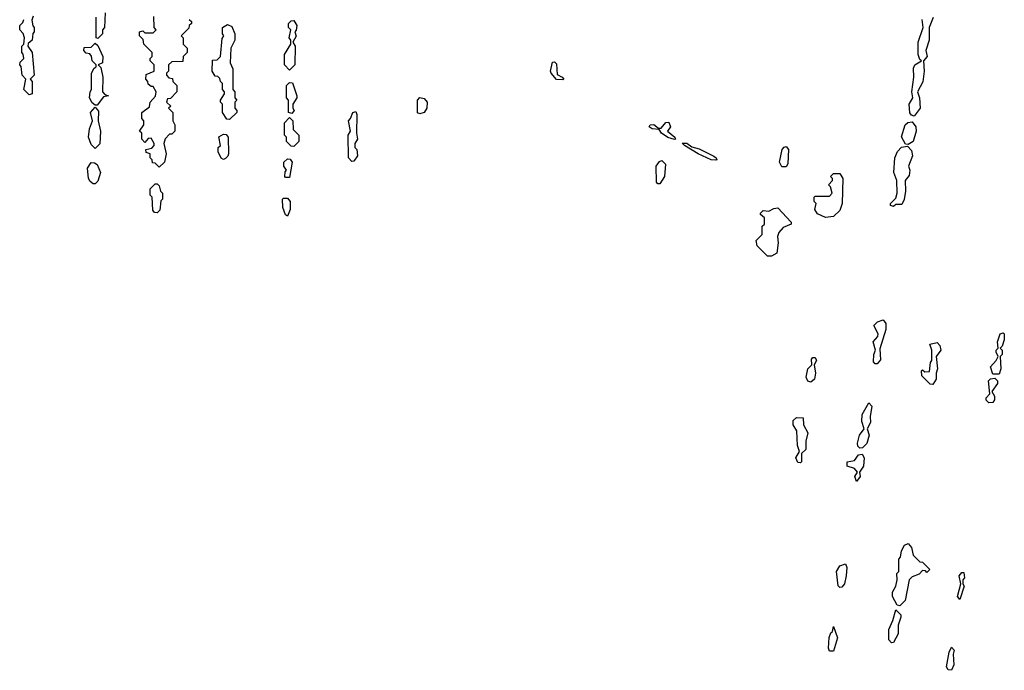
# Model space of a CAD drawing. Extents: x 2640764 to 2777785, y 718840 to 815082.
# Tile 140 of 148: x 2741950 to 2746710, y 789958 to 793103. Entities that reach past the tile are written whole.
import ezdxf

# ---------------------------------------------------------------- set-up
doc = ezdxf.new("R2010")
doc.units = 0

msp = doc.modelspace()

# ---------------------------------------------------------------- linework, layer by layer
at = {"layer": '0CON10XD'}
for points in [[(2742015, 793120), (2742008.3, 793101.7), (2742013, 793073), (2742020, 793065), (2742020, 793045), (2742013, 793037), (2742010, 793005), (2741991.7, 792988.3), (2741990, 792975), (2742010, 792945), (2742020, 792835), (2742000, 792815), (2742010, 792805), (2742010, 792745), (2741995, 792740), (2741970, 792765), (2741980, 792815), (2741962.5, 792835), (2741957, 792877), (2741950, 792885), (2741951.7, 792898.3), (2741970, 792915), (2741967, 792937), (2741960, 792945), (2741960, 792975), (2741970, 792985), (2741972.5, 793015), (2741967, 793037), (2741950, 793055), (2741950, 793075), (2741965, 793090), (2741970, 793105)], [(2742363, 793137), (2742360, 793065), (2742350, 793055), (2742350, 793035), (2742328.3, 793011.7), (2742320, 793015), (2742320, 793115)], [(2742770, 793105), (2742780, 793095), (2742780, 793085), (2742770, 793075), (2742768.3, 793061.7), (2742730, 793025), (2742740, 793015), (2742740, 792985), (2742760, 792965), (2742760, 792945), (2742740, 792925), (2742738.3, 792901.7), (2742685, 792900), (2742670, 792885), (2742670, 792855), (2742660, 792845), (2742660, 792835), (2742671.7, 792821.7), (2742688.3, 792818.3), (2742690, 792805), (2742710, 792785), (2742710, 792755), (2742678.3, 792721.7), (2742665, 792720), (2742660, 792705), (2742680, 792685), (2742670, 792675), (2742690, 792655), (2742690, 792615), (2742700, 792595), (2742700, 792565), (2742685, 792550), (2742675, 792550), (2742653, 792527), (2742647.5, 792505), (2742657.5, 792455), (2742650, 792415), (2742625, 792390), (2742605, 792410), (2742591.7, 792411.7), (2742590, 792425), (2742580, 792435), (2742580, 792455), (2742561.7, 792461.7), (2742560, 792475), (2742588.3, 792481.7), (2742600, 792495), (2742600, 792505), (2742585, 792530), (2742571.7, 792528.3), (2742555, 792510), (2742540, 792525), (2742540, 792555), (2742530, 792565), (2742550, 792595), (2742550, 792615), (2742540, 792625), (2742540, 792655), (2742578.3, 792681.7), (2742580, 792705), (2742607, 792733), (2742610, 792755), (2742595, 792780), (2742585, 792780), (2742571.7, 792791.7), (2742570, 792805), (2742560, 792815), (2742561.7, 792838.3), (2742600, 792855), (2742600, 792885), (2742580, 792905), (2742580, 792915), (2742590, 792925), (2742590, 792945), (2742550, 792985), (2742547, 793007), (2742530, 793025), (2742530, 793045), (2742545, 793050), (2742555, 793040), (2742595, 793040), (2742610, 793055), (2742600, 793065), (2742598.3, 793118.3)], [(2746366.1, 793113.9), (2746347.5, 793065), (2746346.7, 793005), (2746330, 792955), (2746337.5, 792925), (2746320, 792905), (2746322.5, 792855), (2746316.4, 792803.6), (2746290, 792755), (2746300, 792725), (2746302.5, 792675), (2746275, 792637.5)], [(2742965, 792620), (2742951.7, 792621.7), (2742930, 792655), (2742930, 792695), (2742920, 792705), (2742920, 792715), (2742940, 792745), (2742940, 792755), (2742930, 792765), (2742930, 792795), (2742920, 792805), (2742918.3, 792818.3), (2742908.3, 792828.3), (2742895, 792830), (2742880, 792855), (2742881.7, 792908.3), (2742905, 792910), (2742920, 792925), (2742928.3, 793011.7), (2742937.5, 793025), (2742930, 793035), (2742930, 793065), (2742955, 793080), (2742975, 793070), (2742990, 793035), (2742990, 793005), (2742970, 792965), (2742967.5, 792895), (2742980, 792865), (2742980, 792765), (2742990, 792755), (2742990, 792725), (2743000, 792715), (2742990, 792705), (2742990, 792675), (2743000, 792665), (2743000, 792655), (2742965, 792620)], [(2743255, 792860), (2743230, 792885), (2743230, 792935), (2743260, 792985), (2743260, 793005), (2743252.5, 793015), (2743260, 793055), (2743250, 793065), (2743250, 793085), (2743261.7, 793098.3), (2743275, 793100), (2743290, 793075), (2743287, 793053), (2743280, 793045), (2743287, 793023), (2743270, 792995), (2743282.5, 792975), (2743280, 792885), (2743255, 792860)], [(2746275, 792637.5), (2746261.7, 792641.7), (2746253, 792653), (2746250, 792695), (2746267.5, 792725), (2746262.5, 792755), (2746272.5, 792825), (2746270.7, 792869.3), (2746277.5, 792885), (2746310, 792905), (2746301.2, 792911.2), (2746293.3, 792935), (2746293.8, 792995), (2746317.5, 793065), (2746313.3, 793105)], [(2742325, 792690), (2742315, 792690), (2742300.7, 792700.7), (2742287.5, 792725), (2742290, 792755), (2742297.5, 792765), (2742297.5, 792845), (2742310.7, 792869.3), (2742320, 792875), (2742320, 792885), (2742300, 792905), (2742297, 792927), (2742288.3, 792938.3), (2742271.7, 792941.7), (2742260, 792955), (2742261.7, 792968.3), (2742295, 792970), (2742315, 792990), (2742328.3, 792978.3), (2742352.5, 792925), (2742350, 792895), (2742330, 792885), (2742341.7, 792871.7), (2742352.5, 792825), (2742350, 792755), (2742361.7, 792741.7), (2742380, 792735), (2742355, 792730), (2742325, 792690)], [(2744575, 792813.3), (2744545, 792814), (2744520, 792845), (2744516.7, 792855), (2744525, 792897.5), (2744535, 792900), (2744545, 792890), (2744548.3, 792838.3), (2744572.5, 792825), (2744580, 792815), (2744575, 792813.3)], [(2743265, 792650), (2743250, 792655), (2743250, 792715), (2743240, 792725), (2743240, 792785), (2743255, 792800), (2743268.3, 792798.3), (2743290, 792735), (2743290, 792725), (2743270, 792695), (2743270, 792675), (2743277.5, 792665), (2743265, 792650)], [(2743885, 792647.5), (2743873, 792653), (2743872.5, 792715), (2743885, 792727.5), (2743905, 792722.5), (2743920, 792705), (2743918, 792675), (2743905, 792654.2), (2743885, 792647.5)], [(2742315, 792480), (2742295, 792500), (2742282.5, 792535), (2742287.5, 792575), (2742302.5, 792615), (2742292.5, 792655), (2742315, 792680), (2742331.7, 792661.7), (2742330, 792615), (2742340, 792565), (2742337, 792503), (2742315, 792480)], [(2743555, 792417.5), (2743540, 792435), (2743537.5, 792545), (2743550, 792565), (2743540, 792615), (2743550, 792625), (2743560, 792655), (2743575, 792660), (2743580, 792645), (2743577.5, 792555), (2743583.3, 792525), (2743570, 792505), (2743570, 792485), (2743580, 792475), (2743582.5, 792445), (2743565, 792420), (2743555, 792417.5)], [(2743275, 792490), (2743261.7, 792491.7), (2743240, 792515), (2743240, 792535), (2743230, 792545), (2743230, 792605), (2743255, 792630), (2743270, 792615), (2743271.7, 792571.7), (2743300, 792545), (2743300, 792515), (2743275, 792490)], [(2745115, 792524), (2745083.4, 792533.4), (2745053.3, 792555), (2745041.7, 792571.7), (2745007.5, 792575), (2744993.8, 792585), (2744997.5, 792595), (2745015, 792596.7), (2745038.3, 792578.3), (2745051.7, 792578.3), (2745073.6, 792606.4), (2745088.3, 792608.3), (2745096.2, 792585), (2745082.5, 792565), (2745116.7, 792535), (2745120, 792525), (2745115, 792524)], [(2746245, 792500), (2746231.7, 792501.7), (2746213.6, 792536.4), (2746230, 792595), (2746243, 792607), (2746265, 792610), (2746282.5, 792585), (2746283.3, 792565), (2746270, 792515), (2746245, 792500)], [(2742935, 792427.5), (2742923.6, 792433.6), (2742910, 792465), (2742910, 792485), (2742920, 792495), (2742913, 792537), (2742935, 792550), (2742948.3, 792548.3), (2742957.5, 792535), (2742960, 792455), (2742957, 792443), (2742945, 792432.5), (2742935, 792427.5)], [(2745315, 792424), (2745292.5, 792425), (2745230, 792455), (2745163.3, 792495), (2745153, 792507), (2745175, 792506.2), (2745199.3, 792489.3), (2745235, 792478.8), (2745305, 792443.8), (2745317.5, 792435), (2745320, 792425), (2745315, 792424)], [(2745655, 792392.5), (2745635, 792392.5), (2745623.3, 792415), (2745636.7, 792475), (2745645, 792487.5), (2745655, 792490), (2745667.5, 792475), (2745663, 792407), (2745655, 792392.5)], [(2746175, 792200), (2746160, 792205), (2746160, 792215), (2746185, 792240), (2746192.5, 792265), (2746190, 792325), (2746176.7, 792365), (2746181.2, 792435), (2746193.9, 792466.1), (2746213.6, 792486.4), (2746241.7, 792491.7), (2746260.7, 792470.7), (2746266.7, 792445), (2746247.5, 792395), (2746253.3, 792375), (2746249.3, 792350.7), (2746230, 792325), (2746232.5, 792275), (2746226.4, 792233.6), (2746215, 792210), (2746185, 792210), (2746175, 792200)], [(2742315, 792310), (2742305, 792310), (2742290.7, 792320.7), (2742282.5, 792335), (2742277.5, 792385), (2742295, 792412.5), (2742311.7, 792411.7), (2742325, 792402.5), (2742340, 792365), (2742327, 792323), (2742315, 792310)], [(2743255, 792340), (2743235, 792340), (2743232.5, 792345), (2743233, 792367), (2743240, 792375), (2743227.5, 792395), (2743227.5, 792415), (2743245, 792430), (2743258.3, 792428.3), (2743267.5, 792415), (2743255, 792340)], [(2745045, 792310), (2745035, 792310), (2745028.3, 792318.3), (2745026.7, 792395), (2745042.3, 792417.7), (2745055, 792422.5), (2745072.5, 792405), (2745067.5, 792345), (2745045, 792310)], [(2745845, 792147.5), (2745806.2, 792165), (2745793.3, 792185), (2745800, 792215), (2745790, 792225), (2745790, 792245), (2745795, 792250), (2745865, 792250), (2745877.5, 792265), (2745870, 792295), (2745860, 792305), (2745880, 792325), (2745880, 792335), (2745870, 792345), (2745885, 792360), (2745915, 792360), (2745930, 792335), (2745926.7, 792215), (2745915, 792180), (2745885, 792152.5), (2745845, 792147.5)], [(2742615, 792170), (2742601.7, 792171.7), (2742593, 792183), (2742590, 792245), (2742580, 792255), (2742580, 792285), (2742605, 792310), (2742615, 792310), (2742625, 792300), (2742630, 792275), (2742640, 792265), (2742640, 792235), (2742633, 792227), (2742627, 792183), (2742615, 792170)], [(2743245, 792153.8), (2743235, 792160), (2743222.5, 792195), (2743220, 792235), (2743225, 792240), (2743245, 792240), (2743257.5, 792225), (2743257.5, 792185), (2743245, 792153.8)], [(2745585, 791960), (2745565, 791960), (2745515, 792010), (2745510, 792035), (2745540, 792065), (2745540, 792105), (2745550, 792115), (2745550, 792145), (2745531.7, 792161.7), (2745531.7, 792168.3), (2745545, 792180), (2745571.7, 792178.3), (2745595, 792191.2), (2745615, 792193.8), (2745680, 792125), (2745680, 792115), (2745641.7, 792098.3), (2745620, 792075), (2745613.3, 792055), (2745617.5, 792025), (2745610, 791975), (2745585, 791960)], [(2746095, 791440), (2746085, 791440), (2746078.3, 791448.3), (2746080, 791485), (2746087.5, 791505), (2746076.2, 791545), (2746098.3, 791571.7), (2746100, 791585), (2746080, 791625), (2746097.7, 791642.3), (2746125, 791652.5), (2746137.5, 791635), (2746137.5, 791605), (2746108.3, 791511.7), (2746111.7, 791458.3), (2746095, 791440)], [(2746685, 791390), (2746655, 791390), (2746642.5, 791425), (2746670, 791455), (2746680, 791475), (2746670, 791495), (2746670, 791505), (2746680, 791515), (2746677.5, 791545), (2746690, 791585), (2746705, 791590), (2746710, 791585), (2746710, 791555), (2746700, 791525), (2746690, 791515), (2746700, 791505), (2746700, 791485), (2746690, 791475), (2746692.5, 791415), (2746685, 791390)], [(2746365, 791340), (2746351.7, 791341.7), (2746311.7, 791381.7), (2746310, 791405), (2746315, 791410), (2746325, 791400), (2746348.3, 791401.7), (2746352.5, 791445), (2746360, 791455), (2746360, 791505), (2746350, 791535), (2746385, 791542.5), (2746398.8, 791528.8), (2746402.5, 791505), (2746380, 791475), (2746387.5, 791415), (2746380, 791395), (2746380, 791365), (2746365, 791340)], [(2745775, 791350), (2745760, 791355), (2745752.5, 791375), (2745760, 791415), (2745780, 791435), (2745778.3, 791461.7), (2745785, 791470), (2745795, 791470), (2745802.5, 791455), (2745790, 791435), (2745797.5, 791395), (2745792.5, 791365), (2745775, 791350)], [(2746635, 791250), (2746623, 791263), (2746622.5, 791275), (2746640, 791295), (2746633, 791357), (2746643, 791367), (2746665, 791370), (2746677, 791357), (2746677.5, 791345), (2746650, 791305), (2746663, 791283), (2746663.3, 791265), (2746655, 791252.5), (2746635, 791250)], [(2746011.2, 791031.2), (2746001.2, 791041.2), (2746000, 791055), (2746010, 791095), (2746032.5, 791125), (2746020.5, 791160.5), (2746023.3, 791195), (2746055, 791250), (2746070, 791235), (2746061.2, 791185), (2746063.8, 791155), (2746047.5, 791125), (2746056.7, 791095), (2746046.2, 791053.8), (2746025, 791032.5), (2746011.2, 791031.2)], [(2745725, 790960), (2745711.7, 790961.7), (2745702.5, 790985), (2745720, 791015), (2745710, 791045), (2745707.5, 791115), (2745690, 791145), (2745690, 791165), (2745705, 791180), (2745738.3, 791178.3), (2745740, 791145), (2745760, 791105), (2745750, 791065), (2745750, 791025), (2745730, 791005), (2745730, 790965), (2745725, 790960)], [(2745995, 790870), (2745987.5, 790895), (2746000, 790915), (2745985, 790932.5), (2745950, 790945), (2745950, 790965), (2745985, 790972.5), (2746005, 791000), (2746023, 791003), (2746033.3, 790985), (2746028.8, 790945), (2746010, 790915), (2746012.5, 790895), (2745995, 790870)], [(2746205, 790270), (2746191.7, 790271.7), (2746170, 790315), (2746170, 790335), (2746186.4, 790363.6), (2746192.5, 790395), (2746190, 790425), (2746200, 790435), (2746200, 790495), (2746207.5, 790505), (2746212.5, 790535), (2746227, 790563), (2746245, 790570), (2746261.7, 790551.7), (2746270, 790515), (2746301.7, 790481.7), (2746315, 790480), (2746350, 790445), (2746335, 790430), (2746328.3, 790438.3), (2746315, 790440), (2746298.3, 790421.7), (2746265, 790410), (2746250, 790395), (2746230, 790295), (2746205, 790270)], [(2745915, 790357.5), (2745906.7, 790366.7), (2745898.8, 790435), (2745915, 790463.3), (2745942.5, 790472.5), (2745948.8, 790455), (2745945.9, 790414.1), (2745936.7, 790375), (2745925, 790360), (2745915, 790357.5)], [(2746495, 790300), (2746483.3, 790315), (2746500, 790375), (2746492.5, 790415), (2746505, 790430), (2746515, 790430), (2746517.5, 790405), (2746510, 790395), (2746510, 790375), (2746516.7, 790365), (2746495, 790300)], [(2746165, 790090), (2746152.5, 790105), (2746152.5, 790155), (2746171.7, 790198.3), (2746185, 790250), (2746210, 790225), (2746210, 790215), (2746197.5, 790175), (2746196.4, 790133.6), (2746175, 790092.5), (2746165, 790090)], [(2745885, 790050), (2745865, 790050), (2745860, 790065), (2745863.9, 790116.1), (2745871.2, 790138.8), (2745880, 790145), (2745885, 790170), (2745904, 790115), (2745885, 790050)], [(2746455, 789957.5), (2746439.3, 789959.3), (2746431.2, 789975), (2746443.3, 790045), (2746455, 790070), (2746467.5, 790055), (2746462.5, 790035), (2746466.1, 789983.9), (2746455, 789957.5)]]:
    msp.add_lwpolyline(points, dxfattribs=at)

doc.saveas('drawing.dxf')
